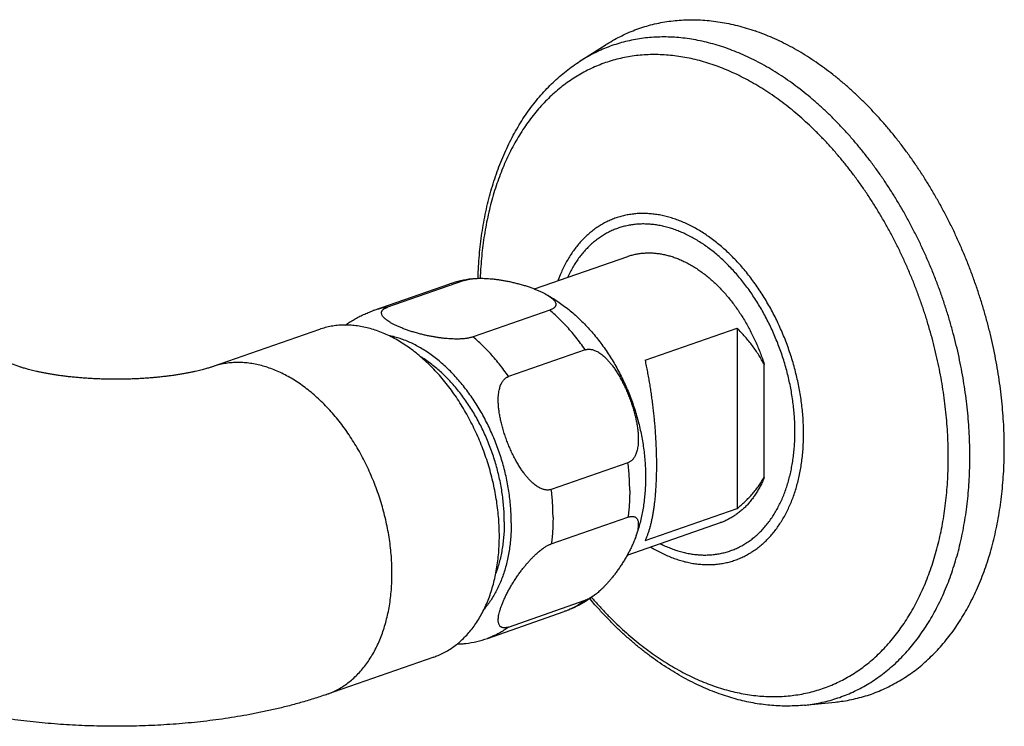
# Model space of a CAD drawing. Header units: millimetres. Extents: x 60 to 1006, y -469 to 372.
# Tile 6 of 10: x 331 to 422, y -215 to -150. Entities that reach past the tile are written whole.
import ezdxf

# ---------------------------------------------------------------- set-up
doc = ezdxf.new("R2010")
doc.units = ezdxf.units.MM
doc.header["$LTSCALE"] = 30.734
doc.layers.get('0').update_dxf_attribs({"linetype": 'CONTINUOUS'})

msp = doc.modelspace()

# ---------------------------------------------------------------- linework, layer by layer
at = {"color": 7, "linetype": 'CONTINUOUS'}
for p, q in [((382.882, -153.563), (385.294, -152.019)), ((378.688, -174.551), (387.296, -171.55)), ((363.822, -176.556), (370.893, -174.091)), ((372.223, -173.768), (365.151, -176.232)), ((331.221, -181.732), (314.005, -175.73)), ((380.097, -176.512), (373.025, -178.977)), ((358.872, -178.281), (348.973, -181.732)), ((388.887, -181.128), (397.373, -178.17)), ((397.373, -178.17), (397.373, -194.806)), ((383.377, -180.166), (376.306, -182.631)), ((399.884, -191.933), (399.884, -181.513)), ((387.314, -190.577), (380.243, -193.042)), ((388.887, -197.763), (397.373, -194.806)), ((380.243, -198.062), (387.314, -195.597)), ((387.246, -199.102), (395.853, -196.102)), ((376.306, -205.729), (383.377, -203.264)), ((374.355, -206.772), (381.426, -204.308)), ((369.405, -208.498), (359.506, -211.949)), ((403.578, -212.935), (406.427, -212.645))]:
    msp.add_line(p, q, dxfattribs=at)
for centre, start, end in [((374.147, -183.44), 97.27535, 109.19268), ((371.101, -197.424), 277.27534, 289.19267)]:
    msp.add_arc(centre, 9.899, start, end, dxfattribs=at)
at = {"color": 9, "linetype": 'CONTINUOUS'}
for centre in [(373.221, -180.774), (366.15, -183.238)]:
    msp.add_arc(centre, 7.077, 98.11288, 109.20677, dxfattribs=at)
at = {"color": 7, "linetype": 'CONTINUOUS'}
for points, knots in [([(385.294, -152.019), (385.328, -151.997), (385.578, -151.839), (386.053, -151.557), (386.731, -151.201), (387.424, -150.883), (388.132, -150.603), (388.853, -150.361), (389.588, -150.157), (390.334, -149.992), (391.09, -149.866), (391.857, -149.779), (392.633, -149.732), (393.416, -149.723), (394.207, -149.755), (395.003, -149.825), (395.805, -149.934), (396.61, -150.083), (397.419, -150.27), (398.229, -150.496), (398.766, -150.67), (399.034, -150.764)], [0, 0, 0, 0, 0.008414, 0.062196, 0.115689, 0.169, 0.222208, 0.275375, 0.328619, 0.382003, 0.435604, 0.489529, 0.543825, 0.598584, 0.653881, 0.709753, 0.766295, 0.823545, 0.881539, 0.940355, 1, 1, 1, 1]), ([(406.427, -212.645), (406.611, -212.626), (407.049, -212.574), (407.735, -212.459), (408.481, -212.294), (409.216, -212.091), (409.937, -211.849), (410.645, -211.568), (411.338, -211.25), (412.016, -210.894), (412.678, -210.502), (413.323, -210.072), (413.95, -209.607), (414.558, -209.107), (415.147, -208.571), (415.716, -208.002), (416.264, -207.399), (416.79, -206.764), (417.294, -206.097), (417.776, -205.399), (418.234, -204.671), (418.668, -203.913), (419.078, -203.128), (419.462, -202.315), (419.821, -201.476), (420.155, -200.612), (420.462, -199.723), (420.742, -198.812), (420.995, -197.879), (421.221, -196.925), (421.419, -195.951), (421.589, -194.959), (421.732, -193.95), (421.846, -192.926), (421.931, -191.886), (421.988, -190.834), (422.017, -189.769), (422.017, -188.694), (421.988, -187.61), (421.93, -186.517), (421.845, -185.418), (421.73, -184.314), (421.588, -183.206), (421.417, -182.096), (421.219, -180.984), (420.993, -179.873), (420.739, -178.763), (420.459, -177.657), (420.152, -176.555), (419.819, -175.459), (419.459, -174.369), (419.075, -173.289), (418.665, -172.218), (418.231, -171.159), (417.773, -170.112), (417.292, -169.079), (416.788, -168.061), (416.261, -167.059), (415.714, -166.076), (415.146, -165.11), (414.557, -164.165), (413.949, -163.242), (413.323, -162.34), (412.679, -161.462), (412.018, -160.609), (411.341, -159.782), (410.648, -158.981), (409.941, -158.208), (409.22, -157.463), (408.487, -156.748), (407.742, -156.063), (406.986, -155.41), (406.22, -154.789), (405.445, -154.201), (404.662, -153.647), (403.872, -153.126), (403.076, -152.641), (402.275, -152.192), (401.47, -151.778), (400.662, -151.401), (399.852, -151.062), (399.307, -150.859), (399.034, -150.764)], [0, 0, 0, 0, 0.007113, 0.016908, 0.026663, 0.036392, 0.046108, 0.055831, 0.065572, 0.075347, 0.085175, 0.095065, 0.105033, 0.115094, 0.125256, 0.135535, 0.145939, 0.156476, 0.167159, 0.17799, 0.18898, 0.200133, 0.21145, 0.22294, 0.234603, 0.246437, 0.258449, 0.270633, 0.282989, 0.295519, 0.308213, 0.321075, 0.334098, 0.347273, 0.360603, 0.374076, 0.387685, 0.401429, 0.415293, 0.429275, 0.443366, 0.457552, 0.471833, 0.486195, 0.500625, 0.515123, 0.52967, 0.54426, 0.558886, 0.57353, 0.58819, 0.602852, 0.617502, 0.632139, 0.646745, 0.661311, 0.675833, 0.690292, 0.704686, 0.719003, 0.73323, 0.747365, 0.761395, 0.77531, 0.789109, 0.802775, 0.816309, 0.829702, 0.842943, 0.856034, 0.868966, 0.881733, 0.894336, 0.906766, 0.919026, 0.931113, 0.943022, 0.954761, 0.966325, 0.977716, 0.988941, 1, 1, 1, 1]), ([(373.488, -173.575), (373.491, -173.471), (373.506, -173.019), (373.548, -172.222), (373.631, -171.189), (373.743, -170.169), (373.885, -169.163), (374.055, -168.173), (374.253, -167.2), (374.48, -166.246), (374.736, -165.312), (375.019, -164.398), (375.33, -163.507), (375.668, -162.64), (376.032, -161.797), (376.423, -160.98), (376.839, -160.191), (377.279, -159.43), (377.744, -158.697), (378.233, -157.996), (378.744, -157.325), (379.276, -156.686), (379.829, -156.08), (380.403, -155.508), (380.995, -154.969), (381.605, -154.464), (382.233, -153.994), (382.664, -153.703), (382.882, -153.563)], [0, 0, 0, 0, 0.013514, 0.059073, 0.104158, 0.148791, 0.192981, 0.236712, 0.279873, 0.322531, 0.364691, 0.406343, 0.447354, 0.487841, 0.527799, 0.567216, 0.605977, 0.644218, 0.681948, 0.719167, 0.755793, 0.791956, 0.82764, 0.86286, 0.897691, 0.932119, 0.966206, 1, 1, 1, 1]), ([(387.296, -171.55), (387.313, -171.544), (387.449, -171.498), (387.706, -171.42), (388.073, -171.335), (388.445, -171.274), (388.824, -171.237), (389.208, -171.223), (389.596, -171.233), (389.988, -171.267), (390.383, -171.325), (390.78, -171.406), (391.179, -171.511), (391.443, -171.595), (391.574, -171.641)], [0, 0, 0, 0, 0.012914, 0.09872, 0.184763, 0.271244, 0.35836, 0.446298, 0.535232, 0.625325, 0.716725, 0.809564, 0.903956, 1, 1, 1, 1]), ([(391.574, -171.641), (391.709, -171.688), (391.977, -171.79), (392.376, -171.963), (392.773, -172.159), (393.167, -172.377), (393.559, -172.616), (393.947, -172.877), (394.33, -173.158), (394.708, -173.459), (395.08, -173.78), (395.446, -174.12), (395.804, -174.478), (396.154, -174.853), (396.496, -175.246), (396.828, -175.654), (397.151, -176.078), (397.463, -176.517), (397.764, -176.969), (398.053, -177.434), (398.33, -177.912), (398.594, -178.4), (398.845, -178.899), (399.083, -179.407), (399.306, -179.923), (399.515, -180.446), (399.708, -180.976), (399.827, -181.333), (399.884, -181.513)], [0, 0, 0, 0, 0.031973, 0.064533, 0.097696, 0.131472, 0.165867, 0.200881, 0.23651, 0.272746, 0.309575, 0.346982, 0.384947, 0.423447, 0.462455, 0.501944, 0.541881, 0.582233, 0.622965, 0.664039, 0.705415, 0.747054, 0.788913, 0.83095, 0.873122, 0.915384, 0.957691, 1, 1, 1, 1]), ([(372.223, -173.768), (372.259, -173.755), (372.335, -173.731), (372.454, -173.699), (372.583, -173.67), (372.722, -173.645), (372.827, -173.629), (372.886, -173.621), (372.894, -173.62)], [0, 0, 0, 0, 0.1672, 0.346219, 0.537542, 0.742839, 0.963651, 1, 1, 1, 1]), ([(372.894, -173.62), (372.939, -173.614), (373.043, -173.603), (373.21, -173.588), (373.4, -173.577), (373.605, -173.571), (373.826, -173.57), (374.065, -173.575), (374.323, -173.587), (374.599, -173.606), (374.894, -173.634), (375.207, -173.671), (375.536, -173.718), (375.881, -173.775), (376.238, -173.843), (376.605, -173.922), (376.98, -174.011), (377.357, -174.111), (377.731, -174.22), (378.098, -174.337), (378.452, -174.46), (378.788, -174.588), (379.101, -174.718), (379.387, -174.849), (379.577, -174.945), (379.671, -174.996), (379.68, -175.001)], [0, 0, 0, 0, 0.019699, 0.044753, 0.071791, 0.100927, 0.132443, 0.166502, 0.203259, 0.242815, 0.285114, 0.330123, 0.37763, 0.427502, 0.479492, 0.533298, 0.58841, 0.644275, 0.700174, 0.755386, 0.809087, 0.860557, 0.909088, 0.954167, 0.995386, 1, 1, 1, 1]), ([(379.68, -175.001), (379.713, -175.019), (379.923, -175.134), (380.312, -175.361), (380.835, -175.699), (381.351, -176.065), (381.857, -176.457), (382.35, -176.873), (382.832, -177.314), (383.299, -177.777), (383.752, -178.261), (384.189, -178.765), (384.61, -179.287), (385.013, -179.826), (385.399, -180.381), (385.767, -180.951), (386.116, -181.534), (386.447, -182.13), (386.758, -182.738), (387.05, -183.356), (387.322, -183.983), (387.575, -184.619), (387.806, -185.263), (388.018, -185.913), (388.208, -186.569), (388.377, -187.23), (388.525, -187.894), (388.651, -188.562), (388.755, -189.232), (388.836, -189.902), (388.894, -190.572), (388.93, -191.242), (388.938, -191.688), (388.938, -191.911)], [0, 0, 0, 0, 0.005453, 0.035792, 0.066885, 0.098207, 0.129903, 0.162042, 0.194293, 0.22705, 0.259897, 0.292984, 0.326272, 0.359623, 0.393226, 0.426836, 0.460598, 0.494406, 0.528256, 0.562176, 0.596087, 0.630039, 0.663978, 0.697891, 0.731781, 0.765635, 0.799397, 0.833136, 0.86672, 0.900242, 0.93363, 0.966837, 1, 1, 1, 1]), ([(379.68, -175.001), (379.747, -175.037), (379.88, -175.113), (380.067, -175.232), (380.232, -175.352), (380.368, -175.467), (380.475, -175.576), (380.556, -175.679), (380.613, -175.777), (380.648, -175.868), (380.663, -175.953), (380.661, -176.032), (380.642, -176.104), (380.61, -176.171), (380.565, -176.233), (380.51, -176.289), (380.445, -176.342), (380.371, -176.39), (380.288, -176.435), (380.195, -176.476), (380.13, -176.501), (380.097, -176.512)], [0, 0, 0, 0, 0.100752, 0.202989, 0.292808, 0.370851, 0.438094, 0.495554, 0.544666, 0.586962, 0.624224, 0.658252, 0.69067, 0.722946, 0.756018, 0.79063, 0.827345, 0.866356, 0.907944, 0.952457, 1, 1, 1, 1]), ([(361.278, -177.884), (361.399, -177.796), (361.657, -177.619), (362.06, -177.368), (362.486, -177.131), (362.922, -176.916), (363.367, -176.723), (363.669, -176.609), (363.822, -176.556)], [0, 0, 0, 0, 0.155603, 0.326003, 0.494973, 0.663281, 0.831586, 1, 1, 1, 1]), ([(373.025, -178.977), (372.989, -178.99), (372.914, -179.014), (372.794, -179.046), (372.665, -179.075), (372.526, -179.1), (372.375, -179.123), (372.213, -179.142), (372.038, -179.157), (371.848, -179.168), (371.643, -179.174), (371.422, -179.175), (371.183, -179.17), (370.925, -179.158), (370.649, -179.138), (370.354, -179.111), (370.041, -179.074), (369.712, -179.027), (369.367, -178.97), (369.01, -178.902), (368.643, -178.823), (368.268, -178.734), (367.891, -178.634), (367.517, -178.525), (367.15, -178.408), (366.796, -178.285), (366.46, -178.157), (366.147, -178.027), (365.861, -177.896), (365.603, -177.765), (365.377, -177.637), (365.181, -177.513), (365.016, -177.393), (364.88, -177.278), (364.773, -177.169), (364.692, -177.065), (364.635, -176.968), (364.6, -176.877), (364.585, -176.792), (364.587, -176.713), (364.606, -176.64), (364.638, -176.574), (364.683, -176.512), (364.738, -176.456), (364.803, -176.403), (364.877, -176.355), (364.96, -176.31), (365.053, -176.269), (365.118, -176.244), (365.151, -176.232)], [0, 0, 0, 0, 0.011556, 0.023928, 0.037151, 0.05134, 0.066601, 0.082973, 0.1006, 0.119623, 0.140122, 0.162296, 0.186259, 0.212121, 0.239951, 0.269712, 0.301379, 0.334804, 0.369892, 0.406471, 0.444327, 0.483103, 0.522408, 0.561736, 0.600581, 0.638364, 0.674577, 0.708721, 0.740438, 0.769438, 0.795587, 0.818827, 0.839244, 0.856985, 0.87227, 0.885332, 0.896496, 0.90611, 0.914581, 0.922316, 0.929685, 0.937021, 0.944539, 0.952407, 0.960753, 0.969621, 0.979074, 0.989193, 1, 1, 1, 1]), ([(375.452, -197.333), (375.452, -197.07), (375.442, -196.539), (375.395, -195.741), (375.318, -194.935), (375.21, -194.126), (375.071, -193.315), (374.903, -192.503), (374.705, -191.695), (374.479, -190.891), (374.224, -190.093), (373.941, -189.305), (373.632, -188.528), (373.297, -187.764), (372.936, -187.016), (372.552, -186.285), (372.144, -185.573), (371.715, -184.883), (371.265, -184.216), (370.795, -183.575), (370.307, -182.96), (369.802, -182.373), (369.282, -181.817), (368.747, -181.292), (368.2, -180.801), (367.642, -180.344), (367.074, -179.923), (366.498, -179.538), (365.916, -179.192), (365.328, -178.884), (364.738, -178.616), (364.145, -178.388), (363.553, -178.202), (362.961, -178.057), (362.373, -177.954), (361.79, -177.894), (361.213, -177.876), (360.644, -177.901), (360.085, -177.968), (359.536, -178.078), (359.134, -178.192), (358.916, -178.266), (358.872, -178.281)], [0, 0, 0, 0, 0.027541, 0.05545, 0.083654, 0.112103, 0.140813, 0.169709, 0.198718, 0.22785, 0.257051, 0.286237, 0.315389, 0.34449, 0.373454, 0.402229, 0.430829, 0.459179, 0.487209, 0.514937, 0.542316, 0.569278, 0.595819, 0.621935, 0.647569, 0.672694, 0.697345, 0.721484, 0.745081, 0.768184, 0.790791, 0.812886, 0.83451, 0.855709, 0.876488, 0.896881, 0.916974, 0.936797, 0.956386, 0.975842, 0.995223, 1, 1, 1, 1]), ([(399.884, -181.513), (399.806, -181.366), (399.642, -181.073), (399.378, -180.641), (399.094, -180.214), (398.79, -179.791), (398.465, -179.375), (398.121, -178.964), (397.757, -178.561), (397.503, -178.3), (397.373, -178.17)], [0, 0, 0, 0, 0.118963, 0.239635, 0.361987, 0.485976, 0.611686, 0.739304, 0.868766, 1, 1, 1, 1]), ([(383.377, -180.166), (383.412, -180.154), (383.484, -180.133), (383.597, -180.114), (383.715, -180.108), (383.839, -180.114), (383.968, -180.133), (384.104, -180.167), (384.247, -180.217), (384.397, -180.283), (384.556, -180.368), (384.723, -180.474), (384.899, -180.603), (385.084, -180.757), (385.277, -180.939), (385.479, -181.15), (385.687, -181.391), (385.901, -181.664), (386.118, -181.97), (386.337, -182.307), (386.557, -182.675), (386.773, -183.072), (386.984, -183.495), (387.187, -183.939), (387.379, -184.398), (387.556, -184.866), (387.716, -185.336), (387.856, -185.801), (387.977, -186.255), (388.076, -186.693), (388.154, -187.111), (388.211, -187.505), (388.248, -187.873), (388.267, -188.214), (388.269, -188.527), (388.255, -188.813), (388.228, -189.072), (388.189, -189.304), (388.14, -189.511), (388.083, -189.695), (388.018, -189.858), (387.947, -190.002), (387.871, -190.128), (387.789, -190.238), (387.703, -190.333), (387.612, -190.413), (387.517, -190.481), (387.418, -190.536), (387.349, -190.565), (387.314, -190.577)], [0, 0, 0, 0, 0.008677, 0.017517, 0.026629, 0.036171, 0.046296, 0.057107, 0.068778, 0.081485, 0.095368, 0.110654, 0.127525, 0.146168, 0.166751, 0.189369, 0.21413, 0.241039, 0.27014, 0.301405, 0.33476, 0.369991, 0.40683, 0.444872, 0.48368, 0.52271, 0.56145, 0.599359, 0.636002, 0.670981, 0.704036, 0.734958, 0.763683, 0.790192, 0.814535, 0.836728, 0.856886, 0.875111, 0.891581, 0.906486, 0.920013, 0.932392, 0.943769, 0.954322, 0.96423, 0.9736, 0.982585, 0.991349, 1, 1, 1, 1]), ([(388.887, -181.128), (388.926, -181.306), (389, -181.661), (389.104, -182.197), (389.203, -182.736), (389.295, -183.275), (389.381, -183.815), (389.46, -184.355), (389.533, -184.894), (389.601, -185.43), (389.661, -185.964), (389.716, -186.495), (389.765, -187.023), (389.807, -187.545), (389.843, -188.063), (389.873, -188.576), (389.898, -189.083), (389.916, -189.583), (389.928, -190.077), (389.934, -190.563), (389.934, -191.042), (389.928, -191.513), (389.916, -191.976), (389.898, -192.429), (389.874, -192.873), (389.844, -193.308), (389.808, -193.731), (389.765, -194.144), (389.717, -194.545), (389.663, -194.934), (389.602, -195.309), (389.535, -195.671), (389.462, -196.019), (389.382, -196.352), (389.297, -196.669), (389.205, -196.969), (389.107, -197.251), (389.002, -197.515), (388.927, -197.683), (388.887, -197.763)], [0, 0, 0, 0, 0.032323, 0.064784, 0.097303, 0.129808, 0.162305, 0.194743, 0.227047, 0.259166, 0.291118, 0.322847, 0.354291, 0.385439, 0.4163, 0.446818, 0.476941, 0.506691, 0.536051, 0.564967, 0.593404, 0.621392, 0.648893, 0.675855, 0.702262, 0.728129, 0.753403, 0.778035, 0.802027, 0.825362, 0.847987, 0.869858, 0.89098, 0.911314, 0.93081, 0.949436, 0.967199, 0.984063, 1, 1, 1, 1]), ([(348.973, -181.732), (348.931, -181.746), (348.841, -181.777), (348.697, -181.823), (348.532, -181.874), (348.348, -181.927), (348.143, -181.984), (347.918, -182.043), (347.672, -182.103), (347.406, -182.164), (347.12, -182.226), (346.813, -182.288), (346.487, -182.35), (346.141, -182.411), (345.777, -182.469), (345.395, -182.526), (344.997, -182.58), (344.582, -182.631), (344.153, -182.678), (343.71, -182.722), (343.255, -182.76), (342.79, -182.794), (342.315, -182.823), (341.833, -182.846), (341.345, -182.864), (340.852, -182.876), (340.357, -182.882), (339.86, -182.882), (339.364, -182.876), (338.871, -182.865), (338.382, -182.847), (337.898, -182.824), (337.422, -182.795), (336.955, -182.762), (336.499, -182.723), (336.054, -182.68), (335.623, -182.632), (335.206, -182.581), (334.805, -182.527), (334.421, -182.47), (334.056, -182.411), (333.709, -182.35), (333.381, -182.288), (333.073, -182.226), (332.786, -182.164), (332.519, -182.102), (332.274, -182.042), (332.049, -181.983), (331.844, -181.927), (331.66, -181.873), (331.497, -181.823), (331.352, -181.777), (331.263, -181.746), (331.221, -181.732)], [0, 0, 0, 0, 0.007368, 0.015818, 0.025377, 0.036082, 0.047907, 0.060855, 0.074934, 0.090137, 0.106447, 0.123883, 0.142351, 0.1619, 0.182425, 0.203935, 0.22634, 0.249608, 0.273663, 0.29844, 0.323869, 0.349866, 0.376361, 0.403259, 0.430485, 0.45794, 0.485544, 0.513199, 0.54082, 0.568311, 0.595587, 0.622552, 0.649127, 0.675218, 0.700748, 0.725636, 0.749804, 0.773189, 0.795708, 0.81733, 0.837957, 0.857599, 0.876147, 0.893646, 0.910001, 0.925233, 0.93932, 0.952252, 0.96404, 0.9747, 0.984219, 0.992642, 1, 1, 1, 1]), ([(380.243, -193.042), (380.207, -193.054), (380.135, -193.075), (380.022, -193.094), (379.904, -193.1), (379.78, -193.094), (379.651, -193.074), (379.515, -193.04), (379.372, -192.991), (379.222, -192.924), (379.063, -192.839), (378.896, -192.734), (378.72, -192.605), (378.535, -192.45), (378.342, -192.269), (378.14, -192.058), (377.932, -191.816), (377.718, -191.543), (377.501, -191.238), (377.282, -190.901), (377.063, -190.533), (376.846, -190.136), (376.635, -189.713), (376.432, -189.269), (376.241, -188.81), (376.064, -188.342), (375.904, -187.872), (375.763, -187.407), (375.642, -186.953), (375.543, -186.514), (375.465, -186.097), (375.408, -185.703), (375.371, -185.335), (375.352, -184.994), (375.35, -184.681), (375.364, -184.395), (375.391, -184.136), (375.43, -183.904), (375.479, -183.696), (375.536, -183.512), (375.601, -183.349), (375.672, -183.206), (375.749, -183.08), (375.83, -182.97), (375.916, -182.875), (376.007, -182.794), (376.102, -182.727), (376.201, -182.672), (376.271, -182.643), (376.306, -182.631)], [0, 0, 0, 0, 0.008677, 0.017517, 0.026629, 0.036172, 0.046296, 0.057107, 0.068778, 0.081485, 0.095368, 0.110654, 0.127526, 0.146168, 0.166751, 0.18937, 0.21413, 0.24104, 0.270141, 0.301405, 0.33476, 0.369991, 0.406829, 0.444871, 0.483679, 0.522709, 0.561449, 0.599357, 0.636, 0.67098, 0.704034, 0.734957, 0.763682, 0.790191, 0.814534, 0.836727, 0.856885, 0.875111, 0.891581, 0.906486, 0.920013, 0.932392, 0.943769, 0.954322, 0.96423, 0.9736, 0.982585, 0.991349, 1, 1, 1, 1]), ([(388.938, -191.911), (388.938, -192.125), (388.93, -192.554), (388.897, -193.193), (388.84, -193.825), (388.762, -194.449), (388.66, -195.062), (388.537, -195.665), (388.391, -196.257), (388.224, -196.835), (388.075, -197.278), (387.984, -197.527), (387.96, -197.591)], [0, 0, 0, 0, 0.111206, 0.221839, 0.331403, 0.439529, 0.547159, 0.653199, 0.758152, 0.862492, 0.964381, 1, 1, 1, 1]), ([(399.884, -191.933), (399.828, -192.071), (399.71, -192.343), (399.516, -192.738), (399.308, -193.116), (399.084, -193.477), (398.847, -193.82), (398.596, -194.144), (398.331, -194.449), (398.054, -194.733), (397.764, -194.997), (397.463, -195.24), (397.15, -195.462), (396.827, -195.661), (396.495, -195.838), (396.169, -195.985), (395.953, -196.067), (395.853, -196.102)], [0, 0, 0, 0, 0.074941, 0.14852, 0.220762, 0.291706, 0.361403, 0.429915, 0.497317, 0.563698, 0.629157, 0.693805, 0.757764, 0.821163, 0.884142, 0.946845, 1, 1, 1, 1]), ([(397.373, -194.806), (397.503, -194.701), (397.757, -194.487), (398.121, -194.151), (398.466, -193.805), (398.79, -193.449), (399.094, -193.083), (399.378, -192.709), (399.642, -192.326), (399.806, -192.064), (399.884, -191.933)], [0, 0, 0, 0, 0.130793, 0.259792, 0.387, 0.51243, 0.636341, 0.758888, 0.880097, 1, 1, 1, 1]), ([(387.314, -195.597), (387.348, -195.586), (387.414, -195.565), (387.513, -195.541), (387.608, -195.526), (387.698, -195.52), (387.785, -195.524), (387.867, -195.539), (387.944, -195.565), (388.016, -195.603), (388.082, -195.656), (388.14, -195.725), (388.19, -195.81), (388.229, -195.915), (388.256, -196.039), (388.269, -196.186), (388.267, -196.355), (388.248, -196.547), (388.21, -196.764), (388.153, -197.005), (388.074, -197.27), (388.006, -197.467), (387.965, -197.577), (387.96, -197.591)], [0, 0, 0, 0, 0.038115, 0.073963, 0.107675, 0.139593, 0.170025, 0.199213, 0.227709, 0.256198, 0.28547, 0.316683, 0.351044, 0.389864, 0.434445, 0.485899, 0.545298, 0.613391, 0.690919, 0.778358, 0.875975, 0.983521, 1, 1, 1, 1]), ([(369.405, -208.498), (369.537, -208.452), (369.84, -208.336), (370.305, -208.12), (370.794, -207.845), (371.265, -207.53), (371.716, -207.176), (372.146, -206.785), (372.554, -206.356), (372.939, -205.893), (373.3, -205.395), (373.635, -204.864), (373.944, -204.302), (374.227, -203.71), (374.482, -203.089), (374.708, -202.442), (374.906, -201.771), (375.073, -201.077), (375.211, -200.361), (375.319, -199.627), (375.396, -198.875), (375.442, -198.109), (375.452, -197.593), (375.452, -197.333)], [0, 0, 0, 0, 0.0309, 0.072041, 0.113469, 0.155262, 0.197534, 0.240483, 0.28417, 0.328636, 0.374046, 0.420452, 0.467838, 0.516283, 0.565855, 0.616498, 0.668189, 0.721015, 0.774893, 0.829727, 0.885581, 0.942384, 1, 1, 1, 1]), ([(387.96, -197.591), (387.926, -197.68), (387.848, -197.878), (387.713, -198.188), (387.553, -198.524), (387.376, -198.869), (387.184, -199.216), (386.981, -199.561), (386.77, -199.9), (386.554, -200.228), (386.334, -200.541), (386.115, -200.839), (385.898, -201.117), (385.684, -201.377), (385.476, -201.617), (385.275, -201.837), (385.082, -202.037), (384.897, -202.218), (384.721, -202.381), (384.577, -202.507), (384.491, -202.578), (384.462, -202.602)], [0, 0, 0, 0, 0.04608, 0.103537, 0.16421, 0.227269, 0.291872, 0.357067, 0.422027, 0.485928, 0.548148, 0.608114, 0.665499, 0.720037, 0.771595, 0.819949, 0.865083, 0.906949, 0.945682, 0.981469, 1, 1, 1, 1]), ([(376.306, -205.729), (376.272, -205.741), (376.205, -205.762), (376.106, -205.785), (376.012, -205.8), (375.921, -205.806), (375.835, -205.802), (375.753, -205.788), (375.675, -205.762), (375.603, -205.723), (375.537, -205.67), (375.479, -205.602), (375.43, -205.516), (375.391, -205.411), (375.364, -205.287), (375.35, -205.141), (375.352, -204.972), (375.371, -204.779), (375.409, -204.562), (375.467, -204.321), (375.545, -204.056), (375.644, -203.769), (375.765, -203.462), (375.906, -203.138), (376.066, -202.802), (376.243, -202.458), (376.435, -202.11), (376.638, -201.765), (376.849, -201.426), (377.066, -201.098), (377.285, -200.785), (377.504, -200.488), (377.721, -200.209), (377.935, -199.949), (378.143, -199.709), (378.344, -199.489), (378.538, -199.289), (378.722, -199.108), (378.898, -198.945), (379.065, -198.8), (379.223, -198.67), (379.373, -198.554), (379.515, -198.452), (379.651, -198.362), (379.78, -198.282), (379.903, -198.213), (380.02, -198.154), (380.132, -198.103), (380.206, -198.075), (380.243, -198.062)], [0, 0, 0, 0, 0.010495, 0.020366, 0.029649, 0.038437, 0.046817, 0.054854, 0.0627, 0.070545, 0.078605, 0.0872, 0.096661, 0.10735, 0.119626, 0.133794, 0.15015, 0.1689, 0.190248, 0.214324, 0.241204, 0.270817, 0.30302, 0.337517, 0.373945, 0.411804, 0.450591, 0.489734, 0.528735, 0.5671, 0.604456, 0.640459, 0.674912, 0.707657, 0.738612, 0.767643, 0.794741, 0.819877, 0.843132, 0.864619, 0.884458, 0.902847, 0.919872, 0.935675, 0.9504, 0.96409, 0.976855, 0.988811, 1, 1, 1, 1]), ([(384.462, -202.602), (384.44, -202.62), (384.291, -202.741), (384.009, -202.957), (383.604, -203.237), (383.188, -203.496), (382.762, -203.733), (382.326, -203.948), (381.881, -204.141), (381.579, -204.254), (381.426, -204.308)], [0, 0, 0, 0, 0.023496, 0.164492, 0.305051, 0.445292, 0.584356, 0.722876, 0.861393, 1, 1, 1, 1]), ([(384.462, -202.602), (384.438, -202.621), (384.366, -202.679), (384.246, -202.772), (384.104, -202.874), (383.969, -202.965), (383.84, -203.044), (383.717, -203.113), (383.599, -203.173), (383.487, -203.223), (383.413, -203.251), (383.377, -203.264)], [0, 0, 0, 0, 0.070125, 0.218125, 0.35514, 0.48232, 0.600825, 0.711001, 0.81373, 0.909956, 1, 1, 1, 1]), ([(395.926, -211.954), (395.65, -211.858), (395.099, -211.653), (394.28, -211.31), (393.463, -210.929), (392.65, -210.511), (391.841, -210.056), (391.038, -209.565), (390.242, -209.039), (389.455, -208.479), (388.677, -207.885), (387.909, -207.259), (387.154, -206.601), (386.411, -205.912), (385.681, -205.194), (384.965, -204.446), (384.335, -203.749), (383.947, -203.297), (383.787, -203.109)], [0, 0, 0, 0, 0.057598, 0.116032, 0.175301, 0.235417, 0.296549, 0.358495, 0.421235, 0.484783, 0.549232, 0.614415, 0.680316, 0.74697, 0.814407, 0.882495, 0.951203, 1, 1, 1, 1]), ([(371.562, -207.292), (371.591, -207.292), (371.688, -207.291), (371.848, -207.286), (372.038, -207.275), (372.205, -207.261), (372.309, -207.249), (372.354, -207.243)], [0, 0, 0, 0, 0.108927, 0.366166, 0.604878, 0.826075, 1, 1, 1, 1]), ([(359.506, -211.949), (359.112, -212.086), (358.323, -212.347), (357.134, -212.703), (355.951, -213.023), (354.777, -213.309), (353.613, -213.564), (352.459, -213.792), (351.312, -213.993), (350.171, -214.171), (349.035, -214.327), (347.902, -214.462), (346.773, -214.577), (345.645, -214.673), (344.52, -214.751), (343.395, -214.811), (342.272, -214.853), (341.149, -214.877), (340.027, -214.885), (338.905, -214.875), (337.783, -214.848), (336.661, -214.804), (335.54, -214.742), (334.418, -214.663), (333.295, -214.565), (332.171, -214.449), (331.045, -214.312), (329.916, -214.155), (328.784, -213.977), (327.647, -213.775), (326.504, -213.548), (325.354, -213.294), (324.197, -213.011), (323.032, -212.695), (321.859, -212.343), (321.079, -212.085), (320.689, -211.949)], [0, 0, 0, 0, 0.031718, 0.063253, 0.094361, 0.124957, 0.155182, 0.184994, 0.214467, 0.243771, 0.272834, 0.301714, 0.330521, 0.3592, 0.387796, 0.416357, 0.44486, 0.473335, 0.501792, 0.530238, 0.558687, 0.587141, 0.615631, 0.644147, 0.672714, 0.701383, 0.730118, 0.758991, 0.788072, 0.817311, 0.846821, 0.876698, 0.906905, 0.937492, 0.968527, 1, 1, 1, 1]), ([(403.578, -212.935), (403.332, -212.96), (402.838, -212.998), (402.092, -213.022), (401.337, -213.011), (400.577, -212.965), (399.81, -212.885), (399.038, -212.77), (398.262, -212.619), (397.483, -212.434), (396.702, -212.213), (396.185, -212.044), (395.926, -211.954)], [0, 0, 0, 0, 0.095153, 0.191144, 0.288065, 0.386017, 0.485099, 0.585393, 0.686973, 0.789902, 0.894231, 1, 1, 1, 1])]:
    msp.add_open_spline(points, degree=3, knots=knots, dxfattribs=at)
at = {"color": 9, "linetype": 'CONTINUOUS'}
for points, knots in [([(396.338, -152.334), (396.075, -152.242), (395.55, -152.071), (394.756, -151.85), (393.964, -151.667), (393.176, -151.521), (392.391, -151.414), (391.611, -151.345), (390.836, -151.315), (390.069, -151.323), (389.309, -151.37), (388.559, -151.455), (387.817, -151.578), (387.087, -151.739), (386.368, -151.939), (385.661, -152.176), (384.968, -152.451), (384.289, -152.762), (383.625, -153.111), (383.16, -153.386), (382.915, -153.542), (382.882, -153.563)], [0, 0, 0, 0, 0.059648, 0.118455, 0.17646, 0.233706, 0.290242, 0.346125, 0.401413, 0.456173, 0.510475, 0.564391, 0.618, 0.671383, 0.72462, 0.777798, 0.830999, 0.884308, 0.937809, 0.991582, 1, 1, 1, 1]), ([(403.578, -212.935), (403.758, -212.917), (404.187, -212.865), (404.859, -212.753), (405.59, -212.592), (406.309, -212.392), (407.015, -212.155), (407.709, -211.88), (408.388, -211.569), (409.052, -211.22), (409.7, -210.836), (410.331, -210.415), (410.945, -209.96), (411.541, -209.47), (412.118, -208.945), (412.675, -208.388), (413.211, -207.798), (413.727, -207.175), (414.22, -206.522), (414.692, -205.838), (415.141, -205.125), (415.566, -204.384), (415.967, -203.614), (416.343, -202.818), (416.695, -201.997), (417.022, -201.15), (417.322, -200.28), (417.597, -199.388), (417.845, -198.474), (418.066, -197.54), (418.26, -196.586), (418.427, -195.615), (418.566, -194.627), (418.678, -193.623), (418.761, -192.606), (418.817, -191.575), (418.845, -190.532), (418.845, -189.479), (418.817, -188.417), (418.761, -187.348), (418.677, -186.271), (418.565, -185.19), (418.425, -184.105), (418.258, -183.017), (418.064, -181.929), (417.843, -180.841), (417.594, -179.754), (417.32, -178.67), (417.019, -177.591), (416.693, -176.518), (416.341, -175.451), (415.964, -174.393), (415.563, -173.344), (415.138, -172.307), (414.689, -171.282), (414.218, -170.27), (413.724, -169.273), (413.209, -168.292), (412.673, -167.329), (412.116, -166.384), (411.54, -165.458), (410.945, -164.554), (410.331, -163.671), (409.701, -162.811), (409.053, -161.975), (408.39, -161.165), (407.712, -160.381), (407.019, -159.623), (406.313, -158.894), (405.595, -158.194), (404.865, -157.524), (404.125, -156.884), (403.375, -156.276), (402.616, -155.7), (401.85, -155.157), (401.076, -154.647), (400.296, -154.172), (399.512, -153.732), (398.724, -153.327), (397.932, -152.958), (397.139, -152.626), (396.605, -152.427), (396.338, -152.334)], [0, 0, 0, 0, 0.007112, 0.016908, 0.026663, 0.036391, 0.046109, 0.05583, 0.065572, 0.075348, 0.085174, 0.095065, 0.105034, 0.115093, 0.125257, 0.135535, 0.145938, 0.156476, 0.167158, 0.17799, 0.18898, 0.200132, 0.211451, 0.22294, 0.234602, 0.246438, 0.258448, 0.270632, 0.28299, 0.295518, 0.308214, 0.321075, 0.334097, 0.347275, 0.360603, 0.374075, 0.387686, 0.401428, 0.415294, 0.429275, 0.443365, 0.457554, 0.471833, 0.486194, 0.500627, 0.515122, 0.52967, 0.544261, 0.558884, 0.573531, 0.588189, 0.60285, 0.617503, 0.632138, 0.646745, 0.661312, 0.675832, 0.690293, 0.704686, 0.719002, 0.733231, 0.747365, 0.761394, 0.775311, 0.789107, 0.802776, 0.816309, 0.829701, 0.842944, 0.856034, 0.868965, 0.881734, 0.894335, 0.906767, 0.919026, 0.931112, 0.943023, 0.954761, 0.966324, 0.977717, 0.988941, 1, 1, 1, 1]), ([(395.255, -153.917), (395, -153.828), (394.49, -153.662), (393.719, -153.448), (392.951, -153.271), (392.186, -153.131), (391.424, -153.029), (390.667, -152.965), (389.917, -152.938), (389.172, -152.949), (388.436, -152.998), (387.708, -153.084), (386.99, -153.208), (386.283, -153.37), (385.586, -153.569), (384.902, -153.804), (384.232, -154.077), (383.575, -154.386), (382.934, -154.73), (382.308, -155.111), (381.699, -155.526), (381.107, -155.975), (380.533, -156.459), (379.978, -156.976), (379.442, -157.525), (378.927, -158.106), (378.432, -158.719), (377.959, -159.361), (377.508, -160.033), (377.08, -160.734), (376.675, -161.463), (376.293, -162.218), (375.936, -162.999), (375.604, -163.806), (375.296, -164.636), (375.014, -165.488), (374.758, -166.363), (374.527, -167.258), (374.324, -168.173), (374.147, -169.105), (373.996, -170.055), (373.873, -171.021), (373.777, -172.002), (373.718, -172.853), (373.694, -173.378), (373.686, -173.571)], [0, 0, 0, 0, 0.023406, 0.046479, 0.069233, 0.091688, 0.113862, 0.135778, 0.15746, 0.178934, 0.200229, 0.221374, 0.2424, 0.263341, 0.284228, 0.305097, 0.32598, 0.346912, 0.367926, 0.389055, 0.410329, 0.431779, 0.453433, 0.475318, 0.497459, 0.519877, 0.542593, 0.565626, 0.58899, 0.6127, 0.636766, 0.661197, 0.685999, 0.711178, 0.736735, 0.762671, 0.788985, 0.815673, 0.842729, 0.870149, 0.897922, 0.926039, 0.95449, 0.983262, 1, 1, 1, 1]), ([(395.255, -211.17), (395.51, -211.259), (396.02, -211.425), (396.791, -211.639), (397.559, -211.816), (398.324, -211.955), (399.086, -212.057), (399.843, -212.122), (400.593, -212.148), (401.338, -212.137), (402.074, -212.089), (402.802, -212.002), (403.52, -211.878), (404.228, -211.716), (404.924, -211.518), (405.608, -211.282), (406.278, -211.009), (406.935, -210.701), (407.576, -210.356), (408.202, -209.976), (408.812, -209.561), (409.403, -209.111), (409.977, -208.627), (410.532, -208.111), (411.068, -207.561), (411.583, -206.98), (412.078, -206.368), (412.551, -205.725), (413.002, -205.053), (413.43, -204.352), (413.835, -203.623), (414.217, -202.868), (414.574, -202.087), (414.906, -201.281), (415.214, -200.451), (415.496, -199.598), (415.752, -198.723), (415.983, -197.828), (416.186, -196.914), (416.364, -195.981), (416.514, -195.031), (416.637, -194.065), (416.733, -193.085), (416.801, -192.091), (416.843, -191.085), (416.856, -190.068), (416.842, -189.041), (416.801, -188.007), (416.732, -186.965), (416.636, -185.918), (416.513, -184.866), (416.362, -183.811), (416.185, -182.755), (415.981, -181.699), (415.75, -180.643), (415.494, -179.59), (415.212, -178.541), (414.904, -177.497), (414.571, -176.46), (414.214, -175.43), (413.832, -174.409), (413.427, -173.398), (412.999, -172.399), (412.548, -171.413), (412.075, -170.442), (411.581, -169.485), (411.066, -168.546), (410.531, -167.624), (409.976, -166.721), (409.403, -165.838), (408.811, -164.976), (408.203, -164.137), (407.578, -163.322), (406.937, -162.53), (406.281, -161.765), (405.611, -161.025), (404.928, -160.313), (404.233, -159.63), (403.526, -158.975), (402.809, -158.351), (402.082, -157.757), (401.346, -157.195), (400.602, -156.666), (399.852, -156.169), (399.096, -155.706), (398.335, -155.277), (397.57, -154.882), (396.802, -154.523), (396.032, -154.2), (395.514, -154.007), (395.255, -153.917)], [0, 0, 0, 0, 0.010057, 0.01997, 0.029747, 0.039395, 0.048922, 0.058339, 0.067654, 0.076881, 0.086031, 0.095116, 0.10415, 0.113148, 0.122122, 0.131089, 0.140061, 0.149055, 0.158084, 0.167162, 0.176303, 0.185519, 0.194823, 0.204226, 0.213739, 0.223371, 0.233132, 0.243028, 0.253067, 0.263254, 0.273594, 0.284091, 0.294748, 0.305566, 0.316547, 0.327691, 0.338997, 0.350464, 0.362089, 0.37387, 0.385803, 0.397884, 0.410108, 0.42247, 0.434965, 0.447585, 0.460324, 0.473175, 0.48613, 0.499182, 0.512322, 0.525541, 0.538832, 0.552185, 0.565591, 0.57904, 0.592524, 0.606032, 0.619556, 0.633085, 0.64661, 0.66012, 0.673608, 0.687062, 0.700474, 0.713834, 0.727133, 0.740362, 0.753512, 0.766576, 0.779543, 0.792408, 0.805161, 0.817797, 0.830307, 0.842686, 0.854928, 0.867027, 0.878979, 0.890779, 0.902424, 0.913911, 0.925237, 0.936401, 0.947403, 0.958241, 0.968918, 0.979435, 0.989794, 1, 1, 1, 1]), ([(391.694, -168.127), (391.53, -168.07), (391.203, -167.965), (390.709, -167.834), (390.217, -167.73), (389.727, -167.655), (389.24, -167.608), (388.758, -167.59), (388.281, -167.6), (387.81, -167.639), (387.345, -167.706), (386.889, -167.801), (386.44, -167.924), (386.001, -168.076), (385.572, -168.254), (385.154, -168.46), (384.747, -168.694), (384.353, -168.953), (383.971, -169.239), (383.603, -169.55), (383.249, -169.886), (382.91, -170.246), (382.587, -170.631), (382.28, -171.038), (381.989, -171.468), (381.715, -171.919), (381.459, -172.391), (381.221, -172.883), (381.018, -173.353), (380.899, -173.661), (380.849, -173.797)], [0, 0, 0, 0, 0.037782, 0.074936, 0.111499, 0.147512, 0.183022, 0.218081, 0.252749, 0.287089, 0.321167, 0.355055, 0.388826, 0.422554, 0.456316, 0.490185, 0.524237, 0.558541, 0.593166, 0.628176, 0.663629, 0.699579, 0.736075, 0.773158, 0.810866, 0.849227, 0.888267, 0.928004, 0.968451, 1, 1, 1, 1]), ([(391.574, -169.066), (391.419, -169.012), (391.108, -168.912), (390.637, -168.787), (390.168, -168.69), (389.7, -168.619), (389.235, -168.576), (388.774, -168.56), (388.318, -168.572), (387.868, -168.611), (387.425, -168.678), (386.99, -168.772), (386.563, -168.894), (386.145, -169.042), (385.736, -169.217), (385.338, -169.419), (384.952, -169.646), (384.577, -169.9), (384.215, -170.178), (383.867, -170.481), (383.532, -170.808), (383.212, -171.158), (382.907, -171.532), (382.618, -171.927), (382.345, -172.344), (382.088, -172.781), (381.887, -173.166), (381.773, -173.405), (381.734, -173.489)], [0, 0, 0, 0, 0.041258, 0.081923, 0.12201, 0.16154, 0.200542, 0.239054, 0.27712, 0.314806, 0.352197, 0.389382, 0.426454, 0.463499, 0.500598, 0.537833, 0.575283, 0.613027, 0.651142, 0.6897, 0.728769, 0.768406, 0.808664, 0.849588, 0.891216, 0.933582, 0.976711, 1, 1, 1, 1]), ([(391.694, -199.442), (391.857, -199.499), (392.185, -199.604), (392.679, -199.735), (393.171, -199.839), (393.661, -199.914), (394.147, -199.96), (394.63, -199.979), (395.107, -199.969), (395.578, -199.93), (396.042, -199.863), (396.499, -199.768), (396.947, -199.645), (397.386, -199.493), (397.816, -199.315), (398.234, -199.108), (398.641, -198.875), (399.035, -198.616), (399.417, -198.33), (399.785, -198.019), (400.138, -197.683), (400.477, -197.322), (400.801, -196.938), (401.108, -196.531), (401.399, -196.101), (401.673, -195.65), (401.929, -195.178), (402.167, -194.686), (402.387, -194.175), (402.588, -193.646), (402.77, -193.099), (402.933, -192.537), (403.076, -191.959), (403.198, -191.366), (403.301, -190.76), (403.383, -190.143), (403.445, -189.514), (403.487, -188.874), (403.507, -188.226), (403.507, -187.571), (403.486, -186.908), (403.445, -186.24), (403.383, -185.568), (403.3, -184.893), (403.197, -184.216), (403.074, -183.538), (402.931, -182.86), (402.768, -182.184), (402.586, -181.511), (402.385, -180.842), (402.165, -180.178), (401.927, -179.521), (401.671, -178.87), (401.397, -178.229), (401.106, -177.597), (400.799, -176.976), (400.476, -176.367), (400.137, -175.771), (399.784, -175.189), (399.416, -174.622), (399.035, -174.071), (398.641, -173.537), (398.235, -173.021), (397.817, -172.524), (397.389, -172.047), (396.951, -171.59), (396.503, -171.155), (396.047, -170.741), (395.583, -170.351), (395.113, -169.984), (394.636, -169.641), (394.155, -169.324), (393.669, -169.031), (393.179, -168.764), (392.687, -168.524), (392.193, -168.31), (391.86, -168.185), (391.694, -168.127)], [0, 0, 0, 0, 0.011785, 0.023374, 0.034779, 0.046012, 0.057089, 0.068025, 0.078838, 0.08955, 0.100179, 0.11075, 0.121284, 0.131804, 0.142335, 0.1529, 0.163522, 0.174222, 0.185022, 0.195943, 0.207001, 0.218215, 0.229599, 0.241166, 0.252928, 0.264894, 0.277071, 0.289466, 0.302082, 0.314922, 0.327986, 0.341273, 0.354781, 0.368505, 0.382442, 0.396584, 0.410924, 0.425453, 0.440162, 0.45504, 0.470077, 0.485259, 0.500575, 0.516012, 0.531555, 0.54719, 0.562902, 0.578678, 0.594501, 0.610356, 0.626227, 0.6421, 0.657957, 0.673785, 0.689567, 0.705288, 0.720933, 0.736487, 0.751937, 0.767268, 0.782467, 0.797521, 0.812419, 0.827148, 0.841699, 0.856062, 0.870228, 0.884189, 0.897939, 0.911473, 0.924787, 0.937877, 0.950744, 0.963386, 0.975807, 0.98801, 1, 1, 1, 1]), ([(391.574, -198.586), (391.73, -198.64), (392.041, -198.74), (392.512, -198.865), (392.981, -198.963), (393.449, -199.033), (393.914, -199.077), (394.375, -199.092), (394.831, -199.08), (395.281, -199.041), (395.724, -198.974), (396.159, -198.88), (396.586, -198.758), (397.004, -198.61), (397.413, -198.435), (397.811, -198.233), (398.197, -198.006), (398.572, -197.752), (398.934, -197.474), (399.282, -197.171), (399.617, -196.844), (399.937, -196.494), (400.242, -196.121), (400.531, -195.725), (400.804, -195.308), (401.061, -194.871), (401.3, -194.413), (401.522, -193.937), (401.726, -193.442), (401.911, -192.93), (402.078, -192.402), (402.226, -191.858), (402.354, -191.3), (402.464, -190.728), (402.553, -190.144), (402.623, -189.549), (402.673, -188.943), (402.703, -188.328), (402.713, -187.705), (402.703, -187.075), (402.673, -186.439), (402.623, -185.799), (402.552, -185.155), (402.463, -184.508), (402.353, -183.86), (402.224, -183.213), (402.076, -182.566), (401.909, -181.922), (401.724, -181.281), (401.52, -180.644), (401.298, -180.013), (401.059, -179.39), (400.802, -178.774), (400.529, -178.167), (400.24, -177.571), (399.935, -176.985), (399.616, -176.412), (399.281, -175.853), (398.933, -175.308), (398.572, -174.778), (398.198, -174.264), (397.812, -173.768), (397.415, -173.29), (397.007, -172.83), (396.589, -172.391), (396.163, -171.972), (395.728, -171.575), (395.286, -171.199), (394.837, -170.846), (394.382, -170.517), (393.921, -170.211), (393.457, -169.93), (392.989, -169.674), (392.52, -169.444), (392.049, -169.241), (391.733, -169.121), (391.574, -169.066)], [0, 0, 0, 0, 0.011878, 0.023586, 0.035127, 0.046507, 0.057736, 0.068824, 0.079783, 0.090633, 0.101398, 0.112103, 0.122776, 0.133442, 0.144123, 0.154843, 0.165624, 0.176491, 0.187464, 0.198565, 0.209813, 0.221225, 0.232815, 0.244597, 0.256582, 0.268779, 0.281196, 0.293837, 0.306707, 0.319808, 0.333138, 0.346698, 0.360482, 0.374488, 0.388708, 0.403136, 0.417764, 0.432582, 0.447579, 0.462745, 0.478067, 0.493533, 0.509128, 0.524839, 0.540652, 0.55655, 0.572519, 0.588544, 0.604607, 0.620692, 0.636784, 0.652867, 0.668924, 0.684938, 0.700895, 0.716778, 0.732573, 0.748262, 0.763833, 0.77927, 0.794563, 0.809697, 0.824662, 0.839445, 0.854034, 0.868419, 0.882592, 0.89655, 0.910291, 0.923814, 0.937111, 0.950175, 0.963, 0.97558, 0.987913, 1, 1, 1, 1]), ([(383.377, -180.166), (383.238, -179.965), (382.955, -179.571), (382.513, -178.998), (382.056, -178.449), (381.585, -177.924), (381.102, -177.426), (380.607, -176.954), (380.268, -176.656), (380.097, -176.512)], [0, 0, 0, 0, 0.1487, 0.295681, 0.440793, 0.583898, 0.724872, 0.863604, 1, 1, 1, 1]), ([(376.554, -196.115), (376.554, -195.89), (376.545, -195.439), (376.507, -194.759), (376.444, -194.074), (376.357, -193.385), (376.244, -192.694), (376.108, -192.003), (375.947, -191.314), (375.763, -190.627), (375.555, -189.946), (375.325, -189.271), (375.073, -188.604), (374.8, -187.947), (374.505, -187.302), (374.191, -186.669), (373.857, -186.052), (373.505, -185.451), (373.136, -184.867), (372.749, -184.302), (372.347, -183.759), (371.931, -183.237), (371.501, -182.738), (371.058, -182.264), (370.603, -181.815), (370.139, -181.393), (369.665, -180.999), (369.183, -180.633), (368.694, -180.298), (368.199, -179.992), (367.701, -179.718), (367.198, -179.476), (366.694, -179.267), (366.19, -179.091), (365.714, -178.956), (365.406, -178.888), (365.267, -178.861)], [0, 0, 0, 0, 0.030495, 0.061353, 0.092538, 0.124013, 0.155737, 0.187668, 0.219765, 0.251982, 0.284277, 0.316603, 0.348917, 0.381172, 0.413325, 0.445331, 0.477147, 0.508731, 0.540042, 0.571042, 0.601694, 0.631961, 0.661814, 0.691221, 0.720157, 0.748599, 0.776529, 0.803931, 0.830795, 0.857117, 0.882896, 0.908138, 0.932854, 0.957062, 0.980786, 1, 1, 1, 1]), ([(376.306, -182.631), (376.167, -182.43), (375.884, -182.035), (375.442, -181.463), (374.985, -180.913), (374.514, -180.389), (374.031, -179.891), (373.536, -179.419), (373.197, -179.121), (373.025, -178.977)], [0, 0, 0, 0, 0.1487, 0.295681, 0.440793, 0.583898, 0.724872, 0.863604, 1, 1, 1, 1]), ([(365.553, -200.784), (365.553, -200.525), (365.543, -200.003), (365.498, -199.218), (365.423, -198.426), (365.318, -197.63), (365.184, -196.832), (365.021, -196.034), (364.83, -195.238), (364.611, -194.446), (364.364, -193.661), (364.09, -192.884), (363.79, -192.118), (363.465, -191.364), (363.115, -190.625), (362.742, -189.902), (362.347, -189.197), (361.93, -188.513), (361.492, -187.85), (361.036, -187.212), (360.561, -186.599), (360.07, -186.013), (359.563, -185.456), (359.042, -184.929), (358.508, -184.433), (357.963, -183.97), (357.408, -183.542), (356.845, -183.148), (356.275, -182.791), (355.699, -182.471), (355.119, -182.189), (354.537, -181.946), (353.954, -181.742), (353.372, -181.579), (352.791, -181.455), (352.215, -181.373), (351.644, -181.332), (351.079, -181.332), (350.523, -181.373), (349.977, -181.456), (349.459, -181.575), (349.128, -181.678), (348.973, -181.732)], [0, 0, 0, 0, 0.027096, 0.054525, 0.082252, 0.11024, 0.138453, 0.166849, 0.195389, 0.224031, 0.252733, 0.281452, 0.310145, 0.33877, 0.367285, 0.395649, 0.42382, 0.45176, 0.479431, 0.506797, 0.533823, 0.56048, 0.586737, 0.612569, 0.637953, 0.662871, 0.687307, 0.711252, 0.734699, 0.757648, 0.780103, 0.802076, 0.823581, 0.844643, 0.86529, 0.885557, 0.905486, 0.925124, 0.944523, 0.963741, 0.982838, 1, 1, 1, 1]), ([(375.909, -196.013), (375.909, -195.8), (375.901, -195.371), (375.865, -194.724), (375.805, -194.071), (375.722, -193.414), (375.615, -192.755), (375.485, -192.096), (375.331, -191.438), (375.156, -190.783), (374.958, -190.133), (374.739, -189.489), (374.498, -188.853), (374.237, -188.226), (373.957, -187.61), (373.657, -187.007), (373.339, -186.418), (373.003, -185.844), (372.65, -185.287), (372.282, -184.749), (371.898, -184.23), (371.501, -183.732), (371.091, -183.256), (370.668, -182.803), (370.235, -182.375), (369.792, -181.973), (369.339, -181.597), (368.88, -181.248), (368.483, -180.976), (368.239, -180.821), (368.154, -180.769)], [0, 0, 0, 0, 0.03593, 0.072375, 0.109266, 0.146531, 0.184092, 0.221882, 0.259861, 0.297991, 0.336219, 0.374486, 0.412733, 0.450911, 0.488969, 0.526853, 0.564513, 0.601899, 0.638961, 0.675655, 0.711936, 0.747764, 0.783099, 0.817908, 0.852159, 0.885826, 0.918885, 0.95132, 0.983119, 1, 1, 1, 1]), ([(387.473, -193.143), (387.473, -192.932), (387.466, -192.507), (387.436, -191.867), (387.386, -191.223), (387.34, -190.793), (387.314, -190.577)], [0, 0, 0, 0, 0.246433, 0.495382, 0.746642, 1, 1, 1, 1]), ([(380.402, -195.608), (380.402, -195.396), (380.395, -194.972), (380.365, -194.332), (380.315, -193.688), (380.269, -193.257), (380.243, -193.042)], [0, 0, 0, 0, 0.246433, 0.495382, 0.746642, 1, 1, 1, 1]), ([(387.473, -193.143), (387.473, -193.352), (387.467, -193.767), (387.437, -194.386), (387.387, -194.996), (387.34, -195.398), (387.314, -195.597)], [0, 0, 0, 0, 0.254698, 0.506377, 0.754863, 1, 1, 1, 1]), ([(376.554, -196.115), (376.554, -196.336), (376.545, -196.776), (376.508, -197.429), (376.445, -198.071), (376.358, -198.699), (376.246, -199.312), (376.11, -199.908), (375.949, -200.486), (375.765, -201.045), (375.558, -201.582), (375.328, -202.097), (375.076, -202.589), (374.802, -203.056), (374.508, -203.497), (374.254, -203.831), (374.098, -204.017), (374.053, -204.07)], [0, 0, 0, 0, 0.078047, 0.154983, 0.230736, 0.305242, 0.378445, 0.450301, 0.520777, 0.589852, 0.657517, 0.72378, 0.78866, 0.852194, 0.914434, 0.975449, 1, 1, 1, 1]), ([(375.909, -196.013), (375.909, -196.224), (375.901, -196.642), (375.866, -197.264), (375.806, -197.875), (375.723, -198.475), (375.616, -199.059), (375.486, -199.628), (375.333, -200.18), (375.208, -200.56), (375.137, -200.756), (375.13, -200.777)], [0, 0, 0, 0, 0.130017, 0.2585, 0.385216, 0.509948, 0.632504, 0.752749, 0.870663, 0.986255, 1, 1, 1, 1]), ([(380.402, -195.608), (380.402, -195.817), (380.396, -196.232), (380.366, -196.851), (380.316, -197.461), (380.269, -197.863), (380.243, -198.062)], [0, 0, 0, 0, 0.254698, 0.506377, 0.754863, 1, 1, 1, 1]), ([(389.408, -198.349), (389.512, -198.413), (389.778, -198.57), (390.209, -198.805), (390.701, -199.045), (391.195, -199.259), (391.528, -199.384), (391.694, -199.442)], [0, 0, 0, 0, 0.144783, 0.36429, 0.579947, 0.791819, 1, 1, 1, 1]), ([(390.292, -198.041), (390.405, -198.098), (390.673, -198.227), (391.1, -198.411), (391.416, -198.531), (391.574, -198.586)], [0, 0, 0, 0, 0.272292, 0.639814, 1, 1, 1, 1]), ([(359.506, -211.949), (359.523, -211.943), (359.711, -211.876), (360.067, -211.733), (360.56, -211.489), (361.035, -211.207), (361.493, -210.886), (361.931, -210.528), (362.349, -210.133), (362.745, -209.704), (363.118, -209.24), (363.468, -208.743), (363.793, -208.215), (364.093, -207.657), (364.367, -207.07), (364.613, -206.457), (364.833, -205.817), (365.024, -205.154), (365.186, -204.47), (365.32, -203.764), (365.424, -203.041), (365.498, -202.301), (365.543, -201.547), (365.553, -201.039), (365.553, -200.784)], [0, 0, 0, 0, 0.003981, 0.044376, 0.08492, 0.125747, 0.166983, 0.208748, 0.251151, 0.294289, 0.338249, 0.383102, 0.428908, 0.47571, 0.523543, 0.572425, 0.622365, 0.673358, 0.725391, 0.778439, 0.832469, 0.88744, 0.943302, 1, 1, 1, 1]), ([(383.377, -203.264), (383.238, -203.368), (382.954, -203.566), (382.511, -203.83), (382.053, -204.061), (381.688, -204.213), (381.477, -204.29), (381.426, -204.308)], [0, 0, 0, 0, 0.234254, 0.466337, 0.696877, 0.92653, 1, 1, 1, 1]), ([(383.95, -202.994), (384.044, -203.103), (384.358, -203.463), (384.899, -204.061), (385.582, -204.773), (386.277, -205.456), (386.984, -206.111), (387.701, -206.735), (388.428, -207.329), (389.164, -207.891), (389.908, -208.421), (390.658, -208.917), (391.414, -209.381), (392.175, -209.81), (392.94, -210.204), (393.708, -210.563), (394.478, -210.887), (394.996, -211.079), (395.255, -211.17)], [0, 0, 0, 0, 0.030763, 0.101468, 0.17139, 0.240497, 0.308763, 0.376162, 0.442675, 0.508284, 0.572976, 0.636742, 0.699579, 0.761487, 0.822469, 0.882538, 0.941708, 1, 1, 1, 1]), ([(376.306, -205.729), (376.167, -205.833), (375.883, -206.03), (375.44, -206.295), (374.982, -206.526), (374.617, -206.678), (374.406, -206.755), (374.355, -206.772)], [0, 0, 0, 0, 0.234254, 0.466337, 0.696877, 0.92653, 1, 1, 1, 1])]:
    msp.add_open_spline(points, degree=3, knots=knots, dxfattribs=at)

doc.saveas('drawing.dxf')
